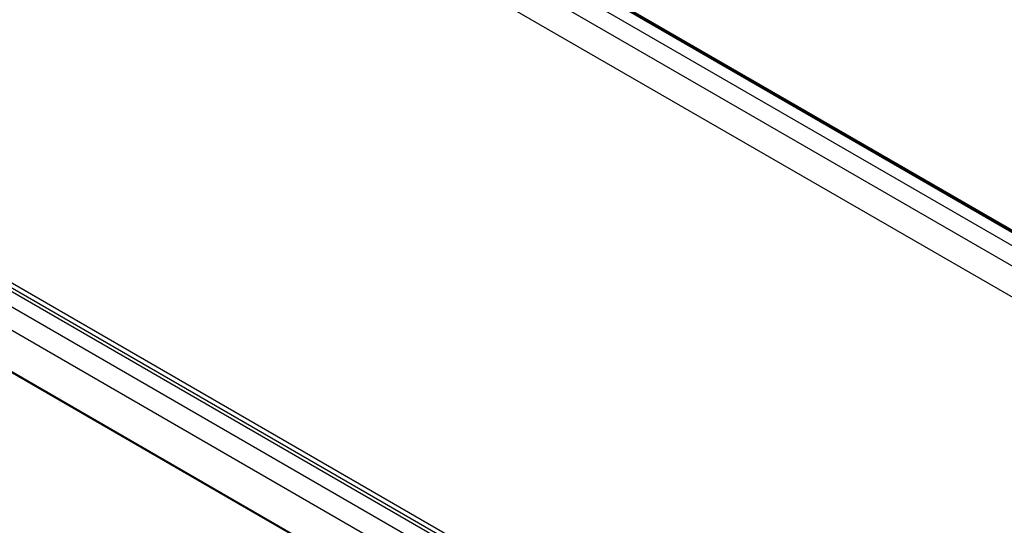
# Model space of a CAD drawing. Header units: inches. Extents: x 0 to 117, y 0 to 83.
# Tile 50 of 70: x 97.76 to 100.6, y 23.14 to 24.6. Entities that reach past the tile are written whole.
import ezdxf

# ---------------------------------------------------------------- set-up
doc = ezdxf.new("R2010")
doc.units = ezdxf.units.IN
doc.header["$LTSCALE"] = 6.431102
doc.header["$MEASUREMENT"] = 0
doc.layers.get('0').update_dxf_attribs({"linetype": 'CONTINUOUS'})

msp = doc.modelspace()

# ---------------------------------------------------------------- linework, layer by layer
at = {"color": 7, "linetype": 'CONTINUOUS'}
for p, q in [((105.3734, 21.2045), (96.724, 26.1981)), ((96.6738, 26.1692), (105.3192, 21.1778)), ((105.2789, 21.1111), (96.6324, 26.1031)), ((105.3495, 21.256), (99.4244, 24.6767)), ((99.429, 24.6776), (105.354, 21.2569)), ((99.4336, 24.6785), (105.3586, 21.2577)), ((102.5401, 20.9991), (96.3298, 24.5845)), ((102.6194, 20.8865), (96.3193, 24.5238)), ((96.6655, 24.4357), (100.6273, 22.1484)), ((100.5716, 22.1909), (96.7422, 24.4017)), ((96.7491, 24.4127), (100.5785, 22.2019)), ((96.3945, 24.3618), (102.5119, 20.83)), ((105.234, 19.2551), (96.3947, 24.3584))]:
    msp.add_line(p, q, dxfattribs=at)

doc.saveas('drawing.dxf')
